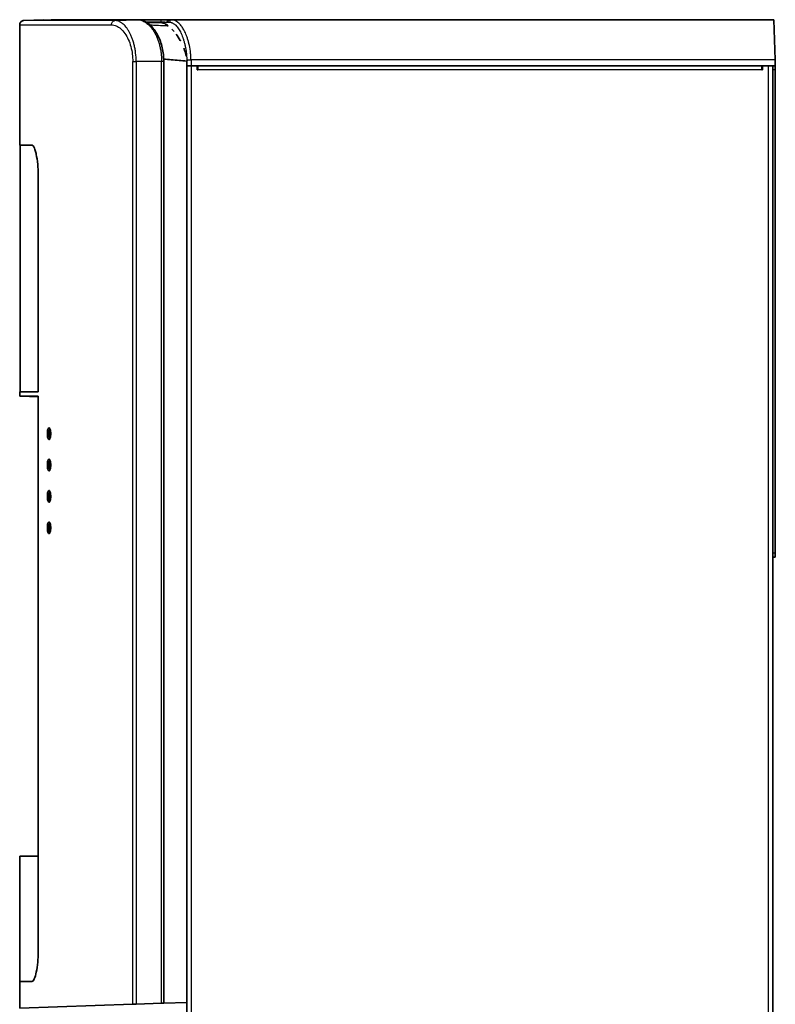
# Model space of a CAD drawing. Header units: millimetres. Extents: x 229 to 2676, y -623 to 1984.
# Tile 13 of 25: x 374 to 736, y 1513 to 1984. Entities that reach past the tile are written whole.
import ezdxf

# ---------------------------------------------------------------- set-up
doc = ezdxf.new("R2010")
doc.units = ezdxf.units.MM
doc.header["$LTSCALE"] = 5
doc.layers.add('0_CWD_4', color=7, linetype='Continuous', lineweight=25)
doc.layers.add('0_CWD_Line_035', color=7, linetype='Continuous', lineweight=35)

msp = doc.modelspace()

# ---------------------------------------------------------------- linework, layer by layer
at = {"layer": '0_CWD_4'}
for p, q in [((419.57, 1983.11), (430.46, 1983.49)), ((373.97, 1981.14), (417.84, 1981.14)), ((433.77, 1982.53), (433.78, 1982.53)), ((434.16, 1982.53), (441.47, 1982.53)), ((441.47, 1982.02), (441.47, 1982.53)), ((735.47, 1964.31), (455.96, 1964.31)), ((428.08, 1963.53), (429.71, 1963.53)), ((428.08, 1512.62), (428.08, 1963.53)), ((441.88, 1963.53), (429.71, 1963.53)), ((429.71, 1963.53), (429.71, 1512.68)), ((441.88, 1513.1), (441.88, 1963.53)), ((442.91, 1963.53), (441.88, 1963.53)), ((455.97, 1961.53), (455.97, 842.53)), ((729.17, 1959.53), (459.17, 1959.53)), ((732.37, 842.53), (732.37, 1961.53)), ((735.57, 1959.53), (734.37, 1959.53)), ((387.74, 1785.53), (387.21, 1785.53)), ((388.01, 1785.53), (387.74, 1785.53)), ((388.82, 1785.53), (388.01, 1785.53)), ((387.98, 1784.09), (388.3, 1784.09)), ((387.74, 1770.53), (387.21, 1770.53)), ((388.01, 1770.53), (387.74, 1770.53)), ((387.98, 1769.09), (388.3, 1769.09)), ((388.82, 1770.53), (388.01, 1770.53)), ((387.74, 1755.53), (387.21, 1755.53)), ((388.01, 1755.53), (387.74, 1755.53)), ((387.98, 1754.09), (388.3, 1754.09)), ((388.82, 1755.53), (388.01, 1755.53)), ((387.74, 1740.53), (387.21, 1740.53)), ((388.01, 1740.53), (387.74, 1740.53)), ((387.98, 1739.09), (388.3, 1739.09)), ((388.82, 1740.53), (388.01, 1740.53)), ((734.37, 1728.53), (735.57, 1728.53))]:
    msp.add_line(p, q, dxfattribs=at)
for centre, major_axis, ratio, start_param, end_param in [((426.63, 1982.49), (-0.001, 1), 0.883098, 6.282068, 6.321364), ((442.41, 1982.53), (0, 1), 0.936063, 6.283185, 7.853982), ((445.37, 1982.53), (0, 1), 0.921416, 0.000017, 1.720577), ((446.68, 1982.53), (0, 1), 0.924315, 6.283131, 8.051543)]:
    msp.add_ellipse(centre, major_axis=major_axis, ratio=ratio, start_param=start_param, end_param=end_param, dxfattribs=at)
for points, knots in [([(419.57, 1983.11), (412.37, 1983.12), (399.8, 1983.13), (388.42, 1983.14), (383.16, 1983.15), (381.16, 1983.15), (379.93, 1983.15), (377.05, 1983.16), (375.9, 1983.16), (375.9, 1983.16), (375.9, 1983.16)], [0, 0, 0, 0, 0.125, 0.25, 0.3125, 0.328125, 0.34375, 0.375, 0.5, 0.5001251, 0.5001251, 0.5001251, 0.5001251]), ([(385.51, 1983.49), (385.51, 1983.49), (385.52, 1983.49), (386.84, 1983.49), (391.1, 1983.49), (395.57, 1983.49), (399.88, 1983.49), (403.17, 1983.49), (405.45, 1983.49), (409.71, 1983.49), (416.53, 1983.49), (422.72, 1983.49), (426.01, 1983.49)], [0.4992677, 0.4992677, 0.4992677, 0.4992677, 0.4999998, 0.6249999, 0.6874999, 0.7499999, 0.8124999, 0.8281249, 0.84375, 0.875, 0.9375, 1, 1, 1, 1]), ([(417.86, 1981.14), (417.87, 1981.38), (417.92, 1981.61), (418.01, 1981.84), (418.09, 1982.07), (418.2, 1982.29), (418.36, 1982.48), (418.36, 1982.48), (418.36, 1982.49), (418.37, 1982.49), (418.52, 1982.67), (418.7, 1982.81), (418.9, 1982.91), (419.11, 1983.02), (419.34, 1983.09), (419.57, 1983.1)], [0.0040624, 0.0040624, 0.0040624, 0.0040624, 0.25, 0.25, 0.25, 0.5, 0.5, 0.5, 0.5075239, 0.5075239, 0.5075239, 0.75, 0.75, 0.75, 1, 1, 1, 1]), ([(429.71, 1963.53), (429.71, 1964.92), (429.63, 1966.28), (429.47, 1967.61), (429.43, 1967.94), (429.39, 1968.27), (429.34, 1968.6), (429.29, 1968.93), (429.24, 1969.26), (429.18, 1969.59), (429.06, 1970.23), (428.93, 1970.86), (428.78, 1971.47), (428.71, 1971.78), (428.63, 1972.08), (428.55, 1972.37), (428.47, 1972.67), (428.38, 1972.96), (428.29, 1973.24), (428.11, 1973.82), (427.92, 1974.37), (427.71, 1974.9), (427.51, 1975.44), (427.29, 1975.94), (427.07, 1976.42), (426.84, 1976.9), (426.6, 1977.36), (426.36, 1977.79), (426.11, 1978.23), (425.86, 1978.64), (425.59, 1979.02), (425.33, 1979.41), (425.07, 1979.76), (424.79, 1980.09), (424.52, 1980.42), (424.24, 1980.72), (423.96, 1981), (423.68, 1981.28), (423.39, 1981.53), (423.1, 1981.75), (422.96, 1981.86), (422.81, 1981.97), (422.66, 1982.06), (422.52, 1982.16), (422.37, 1982.25), (422.22, 1982.34), (421.93, 1982.51), (421.64, 1982.65), (421.34, 1982.76), (421.05, 1982.87), (420.75, 1982.96), (420.46, 1983.02), (420.16, 1983.07), (419.86, 1983.1), (419.57, 1983.1)], [0, 0, 0, 0, 0.125, 0.125, 0.125, 0.15625, 0.15625, 0.15625, 0.1875, 0.1875, 0.1875, 0.25, 0.25, 0.25, 0.28125, 0.28125, 0.28125, 0.3125, 0.3125, 0.3125, 0.375, 0.375, 0.375, 0.4375, 0.4375, 0.4375, 0.5, 0.5, 0.5, 0.5625, 0.5625, 0.5625, 0.625, 0.625, 0.625, 0.6875, 0.6875, 0.6875, 0.75, 0.75, 0.75, 0.78125, 0.78125, 0.78125, 0.8125, 0.8125, 0.8125, 0.875, 0.875, 0.875, 0.9375, 0.9375, 0.9375, 1, 1, 1, 1]), ([(430.46, 1983.49), (431.12, 1983.48), (431.78, 1983.37), (432.44, 1983.14), (432.77, 1983.03), (433.1, 1982.89), (433.43, 1982.72), (433.75, 1982.55), (434.08, 1982.35), (434.41, 1982.12), (434.73, 1981.9), (435.06, 1981.64), (435.37, 1981.37), (435.69, 1981.09), (436, 1980.78), (436.3, 1980.45), (436.61, 1980.11), (436.91, 1979.75), (437.21, 1979.36), (437.5, 1978.98), (437.79, 1978.56), (438.07, 1978.12), (438.34, 1977.68), (438.61, 1977.21), (438.87, 1976.72), (439.12, 1976.24), (439.37, 1975.72), (439.6, 1975.18), (439.83, 1974.64), (440.05, 1974.07), (440.25, 1973.49), (440.36, 1973.19), (440.45, 1972.9), (440.55, 1972.59), (440.64, 1972.29), (440.73, 1971.99), (440.81, 1971.67), (440.98, 1971.05), (441.14, 1970.41), (441.27, 1969.75), (441.33, 1969.41), (441.4, 1969.08), (441.45, 1968.74), (441.51, 1968.4), (441.56, 1968.06), (441.6, 1967.72), (441.78, 1966.35), (441.88, 1964.96), (441.88, 1963.53)], [0, 0, 0, 0, 0.1250001, 0.1250001, 0.1250001, 0.1875001, 0.1875001, 0.1875001, 0.2500001, 0.2500001, 0.2500001, 0.3125, 0.3125, 0.3125, 0.375, 0.375, 0.375, 0.4375, 0.4375, 0.4375, 0.5, 0.5, 0.5, 0.5625, 0.5625, 0.5625, 0.625, 0.625, 0.625, 0.6875, 0.6875, 0.6875, 0.71875, 0.71875, 0.71875, 0.75, 0.75, 0.75, 0.8125, 0.8125, 0.8125, 0.84375, 0.84375, 0.84375, 0.875, 0.875, 0.875, 1, 1, 1, 1]), ([(445.08, 1982.35), (445.06, 1982.48), (445.06, 1982.62), (445.09, 1982.76), (445.12, 1982.91), (445.19, 1983.05), (445.28, 1983.17), (445.37, 1983.29), (445.49, 1983.38), (445.61, 1983.44), (445.74, 1983.5), (445.87, 1983.53), (445.98, 1983.53)], [0, 0, 0, 0, 0.25, 0.25, 0.25, 0.5, 0.5, 0.5, 0.75, 0.75, 0.75, 1, 1, 1, 1]), ([(455.96, 1964.31), (455.95, 1965), (455.91, 1965.69), (455.86, 1966.38), (455.81, 1967.03), (455.74, 1967.69), (455.66, 1968.33), (455.66, 1968.36), (455.65, 1968.39), (455.65, 1968.41), (455.48, 1969.69), (455.25, 1970.96), (454.96, 1972.19), (454.95, 1972.22), (454.94, 1972.25), (454.94, 1972.28), (454.8, 1972.84), (454.65, 1973.39), (454.48, 1973.94), (454.31, 1974.49), (454.13, 1975.04), (453.94, 1975.56), (453.89, 1975.69), (453.84, 1975.82), (453.79, 1975.95), (453.45, 1976.82), (453.08, 1977.62), (452.68, 1978.37), (452.54, 1978.61), (452.41, 1978.85), (452.27, 1979.08), (451.94, 1979.63), (451.59, 1980.14), (451.24, 1980.6), (450.99, 1980.92), (450.75, 1981.21), (450.49, 1981.47), (450.24, 1981.74), (449.98, 1981.99), (449.71, 1982.21), (449.65, 1982.26), (449.6, 1982.31), (449.54, 1982.35), (449.21, 1982.61), (448.89, 1982.82), (448.57, 1983), (448.44, 1983.07), (448.3, 1983.14), (448.17, 1983.19), (447.98, 1983.28), (447.8, 1983.34), (447.62, 1983.39), (447.54, 1983.42), (447.46, 1983.44), (447.38, 1983.45), (447.15, 1983.5), (446.91, 1983.53), (446.68, 1983.53)], [0, 0, 0, 0, 0.073678, 0.073678, 0.073678, 0.142857, 0.142857, 0.142857, 0.145582, 0.145582, 0.145582, 0.282672, 0.282672, 0.282672, 0.285714, 0.285714, 0.285714, 0.348461, 0.348461, 0.348461, 0.412566, 0.412566, 0.412566, 0.428571, 0.428571, 0.428571, 0.536075, 0.536075, 0.536075, 0.571429, 0.571429, 0.571429, 0.656529, 0.656529, 0.656529, 0.714286, 0.714286, 0.714286, 0.772667, 0.772667, 0.772667, 0.785714, 0.785714, 0.785714, 0.857143, 0.857143, 0.857143, 0.887109, 0.887109, 0.887109, 0.928571, 0.928571, 0.928571, 0.946429, 0.946429, 0.946429, 1, 1, 1, 1]), ([(417.86, 1981.13), (418.66, 1981.1), (419.42, 1980.93), (420.17, 1980.6), (420.93, 1980.28), (421.66, 1979.79), (422.36, 1979.17), (423.06, 1978.55), (423.72, 1977.8), (424.32, 1976.93), (424.93, 1976.07), (425.47, 1975.1), (425.95, 1974.04), (426.42, 1972.98), (426.83, 1971.85), (427.15, 1970.67), (427.47, 1969.48), (427.7, 1968.26), (427.86, 1967.06), (428.01, 1965.86), (428.09, 1964.69), (428.08, 1963.53)], [0, 0, 0, 0, 0.142857, 0.142857, 0.142857, 0.285714, 0.285714, 0.285714, 0.428571, 0.428571, 0.428571, 0.571429, 0.571429, 0.571429, 0.714286, 0.714286, 0.714286, 0.857143, 0.857143, 0.857143, 1, 1, 1, 1]), ([(436.27, 1981.05), (436.43, 1981.04), (437.45, 1981), (438.48, 1980.95), (439.34, 1980.91)], [0.6050002, 0.6050002, 0.6050002, 0.6050002, 0.6666667, 1, 1, 1, 1]), ([(439.34, 1980.91), (440.65, 1980.85), (442.56, 1980.75), (444.46, 1980.66), (445.06, 1980.63)], [0, 0, 0, 0, 0.3333333, 0.4866342, 0.4866342, 0.4866342, 0.4866342]), ([(441.47, 1982.53), (441.71, 1982.53), (442.19, 1982.51), (442.93, 1982.47), (443.7, 1982.42), (444.21, 1982.39), (444.46, 1982.38)], [0, 0, 0, 0, 0.2500001, 0.5000002, 0.7500004, 1, 1, 1, 1]), ([(445.77, 1982.33), (445.87, 1982.33), (445.97, 1982.32), (446.06, 1982.31), (446.32, 1982.27), (446.57, 1982.21), (446.83, 1982.11), (446.85, 1982.1), (446.86, 1982.09), (446.88, 1982.09), (446.99, 1982.04), (447.1, 1981.99), (447.21, 1981.93), (447.59, 1981.73), (447.97, 1981.46), (448.34, 1981.13), (448.45, 1981.04), (448.55, 1980.94), (448.65, 1980.84), (449.12, 1980.37), (449.57, 1979.8), (450.01, 1979.13), (450.4, 1978.54), (450.78, 1977.87), (451.13, 1977.14), (451.17, 1977.05), (451.21, 1976.96), (451.25, 1976.87), (451.63, 1976.07), (451.97, 1975.19), (452.28, 1974.25), (452.29, 1974.22), (452.3, 1974.2), (452.31, 1974.17), (452.47, 1973.68), (452.62, 1973.17), (452.76, 1972.66), (452.9, 1972.14), (453.03, 1971.61), (453.15, 1971.07), (453.16, 1971.01), (453.17, 1970.95), (453.19, 1970.89), (453.4, 1969.86), (453.58, 1968.81), (453.71, 1967.72), (453.73, 1967.53), (453.75, 1967.35), (453.77, 1967.16), (453.81, 1966.76), (453.85, 1966.36), (453.87, 1965.97), (453.92, 1965.38), (453.94, 1964.78), (453.96, 1964.19)], [0, 0, 0, 0, 0.025636, 0.025636, 0.025636, 0.091774, 0.091774, 0.091774, 0.096178, 0.096178, 0.096178, 0.125, 0.125, 0.125, 0.222718, 0.222718, 0.222718, 0.25, 0.25, 0.25, 0.375, 0.375, 0.375, 0.486664, 0.486664, 0.486664, 0.5, 0.5, 0.5, 0.621356, 0.621356, 0.621356, 0.625, 0.625, 0.625, 0.6875, 0.6875, 0.6875, 0.75, 0.75, 0.75, 0.756975, 0.756975, 0.756975, 0.875, 0.875, 0.875, 0.8953, 0.8953, 0.8953, 0.9375, 0.9375, 0.9375, 1, 1, 1, 1]), ([(453.96, 1964.19), (453.96, 1964.19), (453.97, 1964.2), (453.99, 1964.2), (454.02, 1964.21), (454.05, 1964.21), (454.1, 1964.22), (454.15, 1964.22), (454.21, 1964.23), (454.29, 1964.23), (454.36, 1964.24), (454.45, 1964.25), (454.55, 1964.25), (454.65, 1964.26), (454.75, 1964.26), (454.87, 1964.27), (454.98, 1964.27), (455.1, 1964.28), (455.22, 1964.28), (455.35, 1964.29), (455.47, 1964.29), (455.6, 1964.3), (455.72, 1964.3), (455.85, 1964.3), (455.96, 1964.31)], [0, 0, 0, 0, 0.124824, 0.124824, 0.124824, 0.249713, 0.249713, 0.249713, 0.374602, 0.374602, 0.374602, 0.499491, 0.499491, 0.499491, 0.62438, 0.62438, 0.62438, 0.749269, 0.749269, 0.749269, 0.874158, 0.874158, 0.874158, 1, 1, 1, 1]), ([(453.96, 1964.19), (453.97, 1963.97), (453.97, 1963.74), (453.97, 1963.52), (453.97, 1963.47), (453.97, 1963.41), (453.97, 1963.36), (453.97, 1963.33), (453.97, 1963.3), (453.97, 1963.27), (453.97, 1963.26), (453.97, 1963.25), (453.97, 1963.23)], [0, 0, 0, 0, 0.696309, 0.696309, 0.696309, 0.870387, 0.870387, 0.870387, 0.957425, 0.957425, 0.957425, 1, 1, 1, 1]), ([(455.96, 1964.31), (455.97, 1964.07), (455.97, 1963.78), (455.97, 1963.46), (455.97, 1963.35), (455.97, 1963.26), (455.97, 1963.17), (455.97, 1963.05), (455.97, 1962.73), (455.97, 1962.21), (455.97, 1961.75), (455.97, 1961.53)], [0, 0, 0, 0, 0.2514803, 0.3143569, 0.3457952, 0.3772335, 0.4086718, 0.4401101, 0.5029867, 0.7544931, 0.9999999, 0.9999999, 0.9999999, 0.9999999])]:
    msp.add_open_spline(points, degree=3, knots=knots, dxfattribs=at)
for points in [[(426.01, 1983.49), (426.2, 1983.49), (426.4, 1983.49), (426.59, 1983.49)], [(426.01, 1983.49), (426.02, 1983.49), (426.03, 1983.49), (426.04, 1983.49)], [(426.59, 1983.49), (427.85, 1983.49), (429.14, 1983.49), (430.46, 1983.49)], [(430.46, 1983.49), (430.47, 1983.49), (430.48, 1983.49), (430.5, 1983.49)], [(423.3, 1978.24), (423.3, 1978.24), (423.3, 1978.24), (423.3, 1978.24)], [(444.46, 1982.38), (444.67, 1982.37), (444.87, 1982.36), (445.08, 1982.35)], [(445.08, 1982.35), (445.31, 1982.34), (445.54, 1982.34), (445.77, 1982.33)], [(449.03, 1980.44), (449.03, 1980.44), (449.03, 1980.44), (449.03, 1980.44)]]:
    msp.add_open_spline(points, degree=3, dxfattribs=at)
at = {"layer": '0_CWD_Line_035'}
for p, q in [((375.9, 1983.17), (385.52, 1983.5)), ((412.94, 1983.53), (442.41, 1983.53)), ((445.98, 1983.53), (445.37, 1983.53)), ((446.68, 1983.53), (734.8, 1983.53)), ((735.47, 1964.31), (734.8, 1983.53)), ((373.97, 1923.53), (373.97, 1981.14)), ((420.2, 1980.59), (420.2, 1980.59)), ((420.35, 1980.53), (420.35, 1980.53)), ((420.62, 1980.39), (420.61, 1980.39)), ((420.63, 1980.38), (420.63, 1980.38)), ((424.36, 1980.59), (424.35, 1980.59)), ((424.42, 1980.52), (424.43, 1980.52)), ((434.19, 1982.27), (434.19, 1982.27)), ((434.64, 1982.26), (442.09, 1982)), ((443.45, 1964.6), (443.45, 1964.6)), ((735.47, 1964.31), (735.57, 1961.53)), ((442.91, 1513.14), (442.91, 1963.53)), ((453.97, 1961.53), (455.97, 1961.53)), ((453.97, 842.53), (453.97, 1961.53)), ((455.97, 1961.53), (458.97, 1961.53)), ((455.97, 1961.53), (735.57, 1961.53)), ((458.97, 1961.53), (458.97, 1959.53)), ((458.97, 1959.53), (459.17, 1959.53)), ((459.17, 1959.53), (459.17, 1961.53)), ((729.17, 1961.53), (729.17, 1959.53)), ((729.37, 1960.33), (729.17, 1960.33)), ((729.17, 1959.53), (729.37, 1959.53)), ((729.37, 1961.53), (732.37, 1961.53)), ((729.37, 1961.53), (729.37, 1959.53)), ((734.37, 1961.53), (734.37, 842.53)), ((735.57, 1961.53), (735.57, 1959.53)), ((735.57, 1959.53), (735.57, 1728.53)), ((373.97, 1923.53), (374.17, 1923.52)), ((374.17, 1805.53), (374.17, 1923.52)), ((379.85, 1923.53), (379.82, 1923.53)), ((382.86, 1805.51), (382.86, 1908.53)), ((373.97, 1805.51), (374.46, 1805.53)), ((373.97, 1803.53), (373.97, 1805.51)), ((382.86, 1805.53), (374.17, 1805.53)), ((382.86, 1803.53), (373.97, 1803.53)), ((374.47, 1803.53), (382.86, 1803.23)), ((382.86, 1538.53), (382.86, 1803.53)), ((735.57, 1728.53), (735.57, 1726.53)), ((735.57, 1726.53), (734.37, 1726.53)), ((373.97, 1583.53), (382.86, 1583.53)), ((373.97, 1583.53), (373.97, 1523.53)), ((382.86, 1583.53), (382.86, 1538.53)), ((373.97, 1510.73), (373.97, 1523.53)), ((428.08, 1512.62), (373.97, 1510.73)), ((428.08, 1512.62), (429.71, 1512.68)), ((441.88, 1513.1), (429.71, 1512.68)), ((441.88, 1513.1), (442.91, 1513.14)), ((442.91, 1513.14), (453.97, 1513.53))]:
    msp.add_line(p, q, dxfattribs=at)
for start, end in [(106.0269, 109.358), (90, 105.9223)]:
    msp.add_arc((412.94, 1982.53), 1, start, end, dxfattribs=at)
msp.add_ellipse((872.11, 1996.62), major_axis=(-454.15, -15.86), ratio=0.005992, start_param=0.168575, end_param=0.168583, dxfattribs=at)
for points, knots in [([(373.97, 1981.14), (373.97, 1981.32), (374, 1981.5), (374.1, 1981.86), (374.18, 1982.06), (374.41, 1982.42), (374.56, 1982.6), (374.9, 1982.86), (375.08, 1982.95), (375.47, 1983.1), (375.69, 1983.15), (375.9, 1983.16)], [0, 0, 0, 0, 0.0529119, 0.0529119, 0.1141872, 0.1141872, 0.1828087, 0.1828087, 0.2419744, 0.2419744, 0.3071008, 0.3071008, 0.3071008, 0.3071008]), ([(389.01, 1983.49), (391.3, 1983.49), (394.73, 1983.49), (402.98, 1983.49), (407.47, 1983.49), (412.67, 1983.49)], [5.042264, 5.042264, 5.042264, 5.042264, 9.959615, 9.959615, 14.01434, 14.01434, 14.01434, 14.01434]), ([(389.01, 1983.49), (389.65, 1983.49), (390.38, 1983.49), (394.36, 1983.49), (398.85, 1983.49), (410.45, 1983.49), (417.64, 1983.49), (426.04, 1983.49)], [4.955628, 4.955628, 4.955628, 4.955628, 6.33089, 6.33089, 11.65649, 11.65649, 17.07423, 17.07423, 17.07423, 17.07423]), ([(430.5, 1983.49), (431.86, 1983.49), (433.26, 1983.07), (435.9, 1981.51), (437.17, 1980.34), (439.46, 1977.3), (440.5, 1975.37), (441.97, 1971.27), (442.48, 1969.1), (442.85, 1965.77), (442.91, 1964.65), (442.91, 1963.53)], [0, 0, 0, 0, 0.751263, 0.751263, 1.520877, 1.520877, 2.305447, 2.305447, 2.987132, 2.987132, 3.32309, 3.32309, 3.32309, 3.32309]), ([(445.37, 1983.53), (445.12, 1983.53), (444.61, 1983.53), (443.86, 1983.53), (443.11, 1983.53), (442.64, 1983.53), (442.41, 1983.53)], [0, 0, 0, 0, 0.25, 0.5, 0.75, 0.9999993, 0.9999993, 0.9999993, 0.9999993]), ([(445.06, 1980.63), (444.5, 1981.07), (443.95, 1981.42), (442.94, 1981.87), (442.46, 1981.99), (442.01, 1982)], [-0.7484121, -0.7484121, -0.7484121, -0.7484121, -0.3738496, -0.3738496, -0.0143585, -0.0143585, -0.0143585, -0.0143585]), ([(450.86, 1973.49), (450.85, 1973.51), (450.85, 1973.52), (450.18, 1974.73), (449.52, 1975.72), (448.92, 1976.53)], [1.1789303, 1.1789303, 1.1789303, 1.1789303, 1.1859918, 1.1859918, 1.7955653, 1.7955653, 1.7955653, 1.7955653]), ([(453.59, 1966.09), (453.49, 1966.58), (453.38, 1967.06), (453.04, 1968.4), (452.77, 1969.21), (452.49, 1969.97)], [0.2414502, 0.2414502, 0.2414502, 0.2414502, 0.3944592, 0.3944592, 0.6760084, 0.6760084, 0.6760084, 0.6760084]), ([(442.89, 1964.64), (444.11, 1964.56), (445.33, 1964.47), (446.54, 1964.38), (449.02, 1964.19), (451.48, 1963.99), (453.9, 1963.74)], [0.540607, 0.540607, 0.540607, 0.540607, 0.6666667, 0.6666667, 0.6666667, 0.9240869, 0.9240869, 0.9240869, 0.9240869]), ([(453.97, 1962.03), (453.97, 1962.31), (453.97, 1962.59), (453.94, 1963.16), (453.93, 1963.45), (453.9, 1963.74)], [0.0000778, 0.0000778, 0.0000778, 0.0000778, 0.0850276, 0.0850276, 0.1712864, 0.1712864, 0.1712864, 0.1712864]), ([(453.97, 1961.53), (453.97, 1961.72), (453.97, 1961.91), (453.97, 1962.1), (453.97, 1962.29), (453.97, 1962.48), (453.97, 1962.67), (453.97, 1962.86), (453.97, 1963.05), (453.97, 1963.23)], [0, 0, 0, 0, 0.333333, 0.333333, 0.333333, 0.666667, 0.666667, 0.666667, 1, 1, 1, 1]), ([(373.97, 1923.53), (373.97, 1923.53), (373.97, 1923.53), (373.97, 1923.53), (374.51, 1923.53), (376.6, 1923.53), (377.99, 1923.53), (379.82, 1923.53)], [164.78544, 164.78544, 164.78544, 164.78544, 164.785442, 164.785442, 168.216853, 168.216853, 171.156084, 171.156084, 171.156084, 171.156084]), ([(382.86, 1908.53), (382.86, 1909.5), (382.84, 1910.46), (382.76, 1912.37), (382.69, 1913.31), (382.42, 1916.38), (382.15, 1917.96), (381.77, 1919.75), (381.62, 1920.38), (381.32, 1921.34), (381.19, 1921.72), (380.85, 1922.53), (380.65, 1922.9), (380.16, 1923.48), (379.94, 1923.53), (379.82, 1923.53)], [-1.019372, -1.019372, -1.019372, -1.019372, -0.928949, -0.928949, -0.838901, -0.838901, -0.62044, -0.62044, -0.482146, -0.482146, -0.375386, -0.375386, -0.214341, -0.214341, -0.000014, -0.000014, -0.000014, -0.000014]), ([(373.97, 1805.51), (373.97, 1805.51), (374.51, 1805.51), (376.76, 1805.51), (378.47, 1805.51), (381.42, 1805.51), (382.12, 1805.51), (382.86, 1805.51)], [-54.909253, -54.909253, -54.909253, -54.909253, -51.477839, -51.477839, -48.046425, -48.046425, -47.07951, -47.07951, -47.07951, -47.07951]), ([(375.12, 1805.53), (375.38, 1805.53), (375.71, 1805.53), (377.26, 1805.53), (378.96, 1805.53), (381.72, 1805.53), (382.21, 1805.53), (382.72, 1805.53)], [-52.686833, -52.686833, -52.686833, -52.686833, -51.407207, -51.407207, -47.980502, -47.980502, -47.291657, -47.291657, -47.291657, -47.291657]), ([(388.82, 1785.53), (388.82, 1785.72), (388.81, 1785.9), (388.79, 1786.27), (388.77, 1786.45), (388.71, 1786.95), (388.65, 1787.25), (388.5, 1787.79), (388.41, 1787.99), (388.22, 1788.26), (388.11, 1788.33), (387.9, 1788.33), (387.8, 1788.26), (387.61, 1787.98), (387.52, 1787.79), (387.37, 1787.25), (387.32, 1786.96), (387.26, 1786.46), (387.24, 1786.28), (387.22, 1785.91), (387.21, 1785.72), (387.21, 1785.53)], [-0.9289351, -0.9289351, -0.9289351, -0.9289351, -0.8750692, -0.8750692, -0.8213569, -0.8213569, -0.7189959, -0.7189959, -0.6002314, -0.6002314, -0.4711284, -0.4711284, -0.342107, -0.342107, -0.2207206, -0.2207206, -0.1140814, -0.1140814, -0.0570949, -0.0570949, -0.000001, -0.000001, -0.000001, -0.000001]), ([(387.21, 1785.53), (387.21, 1785.34), (387.22, 1785.15), (387.24, 1784.77), (387.26, 1784.59), (387.32, 1784.1), (387.37, 1783.8), (387.52, 1783.26), (387.61, 1783.07), (387.8, 1782.8), (387.9, 1782.72), (388.11, 1782.72), (388.22, 1782.8), (388.41, 1783.07), (388.5, 1783.27), (388.65, 1783.81), (388.71, 1784.1), (388.77, 1784.6), (388.79, 1784.78), (388.81, 1785.15), (388.82, 1785.34), (388.82, 1785.53)], [-0.9601849, -0.9601849, -0.9601849, -0.9601849, -0.9028596, -0.9028596, -0.8455817, -0.8455817, -0.7390018, -0.7390018, -0.615488, -0.615488, -0.479782, -0.479782, -0.3441517, -0.3441517, -0.2203731, -0.2203731, -0.1132287, -0.1132287, -0.0566588, -0.0566588, -0.000001, -0.000001, -0.000001, -0.000001]), ([(388.57, 1787.53), (388.53, 1787.54), (388.48, 1787.53), (388.38, 1787.5), (388.33, 1787.47), (388.18, 1787.35), (388.09, 1787.22), (387.94, 1786.9), (387.88, 1786.71), (387.8, 1786.34), (387.78, 1786.19), (387.75, 1785.86), (387.74, 1785.69), (387.74, 1785.53)], [-0.3395722, -0.3395722, -0.3395722, -0.3395722, -0.3032227, -0.3032227, -0.2573664, -0.2573664, -0.177857, -0.177857, -0.1006126, -0.1006126, -0.0504352, -0.0504352, -0.000001, -0.000001, -0.000001, -0.000001]), ([(387.98, 1784.09), (387.98, 1784.09), (387.98, 1784.09), (387.97, 1784.1), (387.97, 1784.1), (387.97, 1784.11), (387.97, 1784.11), (387.96, 1784.12), (387.96, 1784.13), (387.95, 1784.16), (387.94, 1784.18), (387.92, 1784.24), (387.91, 1784.27), (387.87, 1784.4), (387.85, 1784.48), (387.8, 1784.72), (387.78, 1784.87), (387.75, 1785.19), (387.74, 1785.36), (387.74, 1785.53)], [-0.162645, -0.162645, -0.162645, -0.162645, -0.1614451, -0.1614451, -0.1605883, -0.1605883, -0.1586058, -0.1586058, -0.1547066, -0.1547066, -0.1469581, -0.1469581, -0.1314035, -0.1314035, -0.1003359, -0.1003359, -0.0499632, -0.0499632, -0.000001, -0.000001, -0.000001, -0.000001]), ([(388.61, 1787.38), (388.52, 1787.3), (388.43, 1787.19), (388.23, 1786.84), (388.16, 1786.61), (388.09, 1786.31), (388.06, 1786.16), (388.02, 1785.84), (388.01, 1785.69), (388.01, 1785.53)], [0.2633421, 0.2633421, 0.2633421, 0.2633421, 0.3443065, 0.3443065, 0.4677918, 0.4677918, 0.585158, 0.585158, 0.6974819, 0.6974819, 0.6974819, 0.6974819]), ([(388.3, 1784.09), (388.3, 1784.1), (388.3, 1784.1), (388.29, 1784.12), (388.29, 1784.12), (388.28, 1784.14), (388.27, 1784.15), (388.26, 1784.19), (388.25, 1784.21), (388.22, 1784.29), (388.2, 1784.34), (388.15, 1784.51), (388.12, 1784.63), (388.07, 1784.88), (388.05, 1785), (388.02, 1785.26), (388.01, 1785.39), (388.01, 1785.53)], [0.0000055, 0.0000055, 0.0000055, 0.0000055, 0.0020149, 0.0020149, 0.0037952, 0.0037952, 0.007418, 0.007418, 0.0146202, 0.0146202, 0.0289912, 0.0289912, 0.0575608, 0.0575608, 0.0851178, 0.0851178, 0.1125499, 0.1125499, 0.1125499, 0.1125499]), ([(388.57, 1783.52), (388.56, 1783.52), (388.54, 1783.52), (388.53, 1783.52), (388.52, 1783.52), (388.52, 1783.52), (388.51, 1783.52), (388.47, 1783.52), (388.43, 1783.53), (388.39, 1783.55), (388.35, 1783.57), (388.3, 1783.6), (388.25, 1783.65), (388.21, 1783.69), (388.16, 1783.75), (388.11, 1783.82), (388.06, 1783.9), (388.02, 1783.99), (387.98, 1784.09)], [0.6234642, 0.6234642, 0.6234642, 0.6234642, 0.6551553, 0.6551553, 0.6551553, 0.6666667, 0.6666667, 0.6666667, 0.75, 0.75, 0.75, 0.8333333, 0.8333333, 0.8333333, 0.9166667, 0.9166667, 0.9166667, 0.9999994, 0.9999994, 0.9999994, 0.9999994]), ([(388.3, 1784.09), (388.35, 1783.98), (388.42, 1783.88), (388.52, 1783.75), (388.57, 1783.71), (388.61, 1783.67)], [-0.15515991, -0.15515991, -0.15515991, -0.15515991, -0.1323191, -0.1323191, -0.11726825, -0.11726825, -0.11726825, -0.11726825]), ([(388.82, 1770.53), (388.82, 1770.72), (388.81, 1770.9), (388.79, 1771.27), (388.77, 1771.45), (388.71, 1771.95), (388.65, 1772.25), (388.5, 1772.79), (388.41, 1772.99), (388.22, 1773.26), (388.11, 1773.33), (387.9, 1773.33), (387.8, 1773.26), (387.61, 1772.98), (387.52, 1772.79), (387.37, 1772.25), (387.32, 1771.96), (387.26, 1771.46), (387.24, 1771.28), (387.22, 1770.91), (387.21, 1770.72), (387.21, 1770.53)], [-0.9289349, -0.9289349, -0.9289349, -0.9289349, -0.8750691, -0.8750691, -0.8213569, -0.8213569, -0.7189959, -0.7189959, -0.6002314, -0.6002314, -0.4711284, -0.4711284, -0.342107, -0.342107, -0.2207206, -0.2207206, -0.1140814, -0.1140814, -0.0570949, -0.0570949, -0.000001, -0.000001, -0.000001, -0.000001]), ([(388.57, 1772.53), (388.53, 1772.54), (388.48, 1772.53), (388.38, 1772.5), (388.33, 1772.47), (388.18, 1772.35), (388.09, 1772.22), (387.94, 1771.9), (387.88, 1771.71), (387.8, 1771.34), (387.78, 1771.19), (387.75, 1770.86), (387.74, 1770.69), (387.74, 1770.53)], [-0.3395722, -0.3395722, -0.3395722, -0.3395722, -0.3032227, -0.3032227, -0.2573664, -0.2573664, -0.177857, -0.177857, -0.1006126, -0.1006126, -0.0504352, -0.0504352, -0.000001, -0.000001, -0.000001, -0.000001]), ([(388.61, 1772.38), (388.52, 1772.3), (388.43, 1772.19), (388.23, 1771.84), (388.16, 1771.61), (388.09, 1771.31), (388.06, 1771.16), (388.02, 1770.84), (388.01, 1770.69), (388.01, 1770.53)], [0.2633423, 0.2633423, 0.2633423, 0.2633423, 0.3443067, 0.3443067, 0.4677921, 0.4677921, 0.5851585, 0.5851585, 0.6974824, 0.6974824, 0.6974824, 0.6974824]), ([(387.21, 1770.53), (387.21, 1770.34), (387.22, 1770.15), (387.24, 1769.77), (387.26, 1769.59), (387.32, 1769.1), (387.37, 1768.8), (387.52, 1768.26), (387.61, 1768.07), (387.8, 1767.8), (387.9, 1767.72), (388.11, 1767.72), (388.22, 1767.8), (388.41, 1768.07), (388.5, 1768.27), (388.65, 1768.81), (388.71, 1769.1), (388.77, 1769.6), (388.79, 1769.78), (388.81, 1770.15), (388.82, 1770.34), (388.82, 1770.53)], [-0.9601849, -0.9601849, -0.9601849, -0.9601849, -0.9028596, -0.9028596, -0.8455817, -0.8455817, -0.7390018, -0.7390018, -0.615488, -0.615488, -0.479782, -0.479782, -0.3441517, -0.3441517, -0.2203731, -0.2203731, -0.1132287, -0.1132287, -0.0566588, -0.0566588, -0.000001, -0.000001, -0.000001, -0.000001]), ([(387.98, 1769.09), (387.98, 1769.09), (387.98, 1769.09), (387.97, 1769.1), (387.97, 1769.1), (387.97, 1769.11), (387.97, 1769.11), (387.96, 1769.12), (387.96, 1769.13), (387.95, 1769.16), (387.94, 1769.18), (387.92, 1769.24), (387.91, 1769.27), (387.87, 1769.4), (387.85, 1769.48), (387.8, 1769.72), (387.78, 1769.87), (387.75, 1770.19), (387.74, 1770.36), (387.74, 1770.53)], [-0.162645, -0.162645, -0.162645, -0.162645, -0.1614451, -0.1614451, -0.1605883, -0.1605883, -0.1586058, -0.1586058, -0.1547066, -0.1547066, -0.1469581, -0.1469581, -0.1314035, -0.1314035, -0.1003359, -0.1003359, -0.0499632, -0.0499632, -0.000001, -0.000001, -0.000001, -0.000001]), ([(388.57, 1768.52), (388.56, 1768.52), (388.54, 1768.52), (388.53, 1768.52), (388.52, 1768.52), (388.52, 1768.52), (388.51, 1768.52), (388.47, 1768.52), (388.43, 1768.53), (388.39, 1768.55), (388.35, 1768.57), (388.3, 1768.6), (388.25, 1768.65), (388.21, 1768.69), (388.16, 1768.75), (388.11, 1768.82), (388.06, 1768.9), (388.02, 1768.99), (387.98, 1769.09)], [0.6234642, 0.6234642, 0.6234642, 0.6234642, 0.6551553, 0.6551553, 0.6551553, 0.6666667, 0.6666667, 0.6666667, 0.75, 0.75, 0.75, 0.8333333, 0.8333333, 0.8333333, 0.9166667, 0.9166667, 0.9166667, 0.9999994, 0.9999994, 0.9999994, 0.9999994]), ([(388.3, 1769.09), (388.3, 1769.1), (388.3, 1769.1), (388.29, 1769.12), (388.29, 1769.12), (388.28, 1769.14), (388.27, 1769.15), (388.26, 1769.19), (388.25, 1769.21), (388.22, 1769.29), (388.2, 1769.34), (388.15, 1769.51), (388.12, 1769.63), (388.07, 1769.88), (388.05, 1770), (388.02, 1770.26), (388.01, 1770.39), (388.01, 1770.53)], [0.0000055, 0.0000055, 0.0000055, 0.0000055, 0.0020149, 0.0020149, 0.0037952, 0.0037952, 0.007418, 0.007418, 0.0146202, 0.0146202, 0.0289912, 0.0289912, 0.0575608, 0.0575608, 0.0851178, 0.0851178, 0.1125499, 0.1125499, 0.1125499, 0.1125499]), ([(388.3, 1769.09), (388.35, 1768.98), (388.42, 1768.88), (388.52, 1768.75), (388.57, 1768.71), (388.61, 1768.67)], [-0.15515981, -0.15515981, -0.15515981, -0.15515981, -0.13231909, -0.13231909, -0.11726825, -0.11726825, -0.11726825, -0.11726825]), ([(388.82, 1755.53), (388.82, 1755.72), (388.81, 1755.9), (388.79, 1756.27), (388.77, 1756.45), (388.71, 1756.95), (388.65, 1757.25), (388.5, 1757.79), (388.41, 1757.99), (388.22, 1758.26), (388.11, 1758.33), (387.9, 1758.33), (387.8, 1758.26), (387.61, 1757.98), (387.52, 1757.79), (387.37, 1757.25), (387.32, 1756.96), (387.26, 1756.46), (387.24, 1756.28), (387.22, 1755.91), (387.21, 1755.72), (387.21, 1755.53)], [-0.9289346, -0.9289346, -0.9289346, -0.9289346, -0.8750691, -0.8750691, -0.8213569, -0.8213569, -0.7189959, -0.7189959, -0.6002313, -0.6002313, -0.4711283, -0.4711283, -0.342107, -0.342107, -0.2207206, -0.2207206, -0.1140814, -0.1140814, -0.0570949, -0.0570949, -0.000001, -0.000001, -0.000001, -0.000001]), ([(388.57, 1757.53), (388.53, 1757.54), (388.48, 1757.53), (388.38, 1757.5), (388.33, 1757.47), (388.18, 1757.35), (388.09, 1757.22), (387.94, 1756.9), (387.88, 1756.71), (387.8, 1756.34), (387.78, 1756.19), (387.75, 1755.86), (387.74, 1755.69), (387.74, 1755.53)], [-0.3395722, -0.3395722, -0.3395722, -0.3395722, -0.3032227, -0.3032227, -0.2573664, -0.2573664, -0.177857, -0.177857, -0.1006126, -0.1006126, -0.0504352, -0.0504352, -0.000001, -0.000001, -0.000001, -0.000001]), ([(388.61, 1757.38), (388.52, 1757.3), (388.43, 1757.19), (388.23, 1756.84), (388.16, 1756.61), (388.09, 1756.31), (388.06, 1756.16), (388.02, 1755.84), (388.01, 1755.69), (388.01, 1755.53)], [0.2633418, 0.2633418, 0.2633418, 0.2633418, 0.3443061, 0.3443061, 0.4677913, 0.4677913, 0.5851574, 0.5851574, 0.6974811, 0.6974811, 0.6974811, 0.6974811]), ([(387.21, 1755.53), (387.21, 1755.34), (387.22, 1755.15), (387.24, 1754.77), (387.26, 1754.59), (387.32, 1754.1), (387.37, 1753.8), (387.52, 1753.26), (387.61, 1753.07), (387.8, 1752.8), (387.9, 1752.72), (388.11, 1752.72), (388.22, 1752.8), (388.41, 1753.07), (388.5, 1753.27), (388.65, 1753.81), (388.71, 1754.1), (388.77, 1754.6), (388.79, 1754.78), (388.81, 1755.15), (388.82, 1755.34), (388.82, 1755.53)], [-0.9601849, -0.9601849, -0.9601849, -0.9601849, -0.9028596, -0.9028596, -0.8455817, -0.8455817, -0.7390018, -0.7390018, -0.615488, -0.615488, -0.479782, -0.479782, -0.3441517, -0.3441517, -0.2203731, -0.2203731, -0.1132287, -0.1132287, -0.0566588, -0.0566588, -0.000001, -0.000001, -0.000001, -0.000001]), ([(387.98, 1754.09), (387.98, 1754.09), (387.98, 1754.09), (387.97, 1754.1), (387.97, 1754.1), (387.97, 1754.11), (387.97, 1754.11), (387.96, 1754.12), (387.96, 1754.13), (387.95, 1754.16), (387.94, 1754.18), (387.92, 1754.24), (387.91, 1754.27), (387.87, 1754.4), (387.85, 1754.48), (387.8, 1754.72), (387.78, 1754.87), (387.75, 1755.19), (387.74, 1755.36), (387.74, 1755.53)], [-0.162645, -0.162645, -0.162645, -0.162645, -0.1614451, -0.1614451, -0.1605883, -0.1605883, -0.1586058, -0.1586058, -0.1547066, -0.1547066, -0.1469581, -0.1469581, -0.1314035, -0.1314035, -0.1003359, -0.1003359, -0.0499632, -0.0499632, -0.000001, -0.000001, -0.000001, -0.000001]), ([(388.57, 1753.52), (388.56, 1753.52), (388.54, 1753.52), (388.53, 1753.52), (388.52, 1753.52), (388.52, 1753.52), (388.51, 1753.52), (388.47, 1753.52), (388.43, 1753.53), (388.39, 1753.55), (388.35, 1753.57), (388.3, 1753.6), (388.25, 1753.65), (388.21, 1753.69), (388.16, 1753.75), (388.11, 1753.82), (388.06, 1753.9), (388.02, 1753.99), (387.98, 1754.09)], [0.6234642, 0.6234642, 0.6234642, 0.6234642, 0.6551553, 0.6551553, 0.6551553, 0.6666667, 0.6666667, 0.6666667, 0.75, 0.75, 0.75, 0.8333333, 0.8333333, 0.8333333, 0.9166667, 0.9166667, 0.9166667, 0.9999994, 0.9999994, 0.9999994, 0.9999994]), ([(388.3, 1754.09), (388.3, 1754.1), (388.3, 1754.1), (388.29, 1754.12), (388.29, 1754.12), (388.28, 1754.14), (388.27, 1754.15), (388.26, 1754.19), (388.25, 1754.21), (388.22, 1754.29), (388.2, 1754.34), (388.15, 1754.51), (388.12, 1754.63), (388.07, 1754.88), (388.05, 1755), (388.02, 1755.26), (388.01, 1755.39), (388.01, 1755.53)], [0.0000055, 0.0000055, 0.0000055, 0.0000055, 0.0020149, 0.0020149, 0.0037952, 0.0037952, 0.007418, 0.007418, 0.0146202, 0.0146202, 0.0289912, 0.0289912, 0.0575608, 0.0575608, 0.0851178, 0.0851178, 0.1125499, 0.1125499, 0.1125499, 0.1125499]), ([(388.3, 1754.09), (388.35, 1753.98), (388.42, 1753.88), (388.52, 1753.75), (388.57, 1753.71), (388.61, 1753.67)], [-0.15515991, -0.15515991, -0.15515991, -0.15515991, -0.13231909, -0.13231909, -0.11726825, -0.11726825, -0.11726825, -0.11726825]), ([(388.82, 1740.53), (388.82, 1740.72), (388.81, 1740.9), (388.79, 1741.27), (388.77, 1741.45), (388.71, 1741.95), (388.65, 1742.25), (388.5, 1742.79), (388.41, 1742.99), (388.22, 1743.26), (388.11, 1743.33), (387.9, 1743.33), (387.8, 1743.26), (387.61, 1742.98), (387.52, 1742.79), (387.37, 1742.25), (387.32, 1741.96), (387.26, 1741.46), (387.24, 1741.28), (387.22, 1740.91), (387.21, 1740.72), (387.21, 1740.53)], [-0.9289347, -0.9289347, -0.9289347, -0.9289347, -0.8750691, -0.8750691, -0.8213569, -0.8213569, -0.7189959, -0.7189959, -0.6002313, -0.6002313, -0.4711284, -0.4711284, -0.342107, -0.342107, -0.2207206, -0.2207206, -0.1140814, -0.1140814, -0.0570949, -0.0570949, -0.000001, -0.000001, -0.000001, -0.000001]), ([(388.57, 1742.53), (388.53, 1742.54), (388.48, 1742.53), (388.38, 1742.5), (388.33, 1742.47), (388.18, 1742.35), (388.09, 1742.22), (387.94, 1741.9), (387.88, 1741.71), (387.8, 1741.34), (387.78, 1741.19), (387.75, 1740.86), (387.74, 1740.69), (387.74, 1740.53)], [-0.3395722, -0.3395722, -0.3395722, -0.3395722, -0.3032227, -0.3032227, -0.2573664, -0.2573664, -0.177857, -0.177857, -0.1006126, -0.1006126, -0.0504352, -0.0504352, -0.000001, -0.000001, -0.000001, -0.000001]), ([(388.61, 1742.38), (388.52, 1742.3), (388.43, 1742.19), (388.23, 1741.84), (388.16, 1741.61), (388.09, 1741.31), (388.06, 1741.16), (388.02, 1740.84), (388.01, 1740.69), (388.01, 1740.53)], [0.263341, 0.263341, 0.263341, 0.263341, 0.3443051, 0.3443051, 0.4677899, 0.4677899, 0.5851556, 0.5851556, 0.697479, 0.697479, 0.697479, 0.697479]), ([(387.21, 1740.53), (387.21, 1740.34), (387.22, 1740.15), (387.24, 1739.77), (387.26, 1739.59), (387.32, 1739.1), (387.37, 1738.8), (387.52, 1738.26), (387.61, 1738.07), (387.8, 1737.8), (387.9, 1737.72), (388.11, 1737.72), (388.22, 1737.8), (388.41, 1738.07), (388.5, 1738.27), (388.65, 1738.81), (388.71, 1739.1), (388.77, 1739.6), (388.79, 1739.78), (388.81, 1740.15), (388.82, 1740.34), (388.82, 1740.53)], [-0.9601849, -0.9601849, -0.9601849, -0.9601849, -0.9028596, -0.9028596, -0.8455817, -0.8455817, -0.7390018, -0.7390018, -0.615488, -0.615488, -0.479782, -0.479782, -0.3441517, -0.3441517, -0.2203731, -0.2203731, -0.1132287, -0.1132287, -0.0566588, -0.0566588, -0.000001, -0.000001, -0.000001, -0.000001]), ([(387.98, 1739.09), (387.98, 1739.09), (387.98, 1739.09), (387.97, 1739.1), (387.97, 1739.1), (387.97, 1739.11), (387.97, 1739.11), (387.96, 1739.12), (387.96, 1739.13), (387.95, 1739.16), (387.94, 1739.18), (387.92, 1739.24), (387.91, 1739.27), (387.87, 1739.4), (387.85, 1739.48), (387.8, 1739.72), (387.78, 1739.87), (387.75, 1740.19), (387.74, 1740.36), (387.74, 1740.53)], [-0.162645, -0.162645, -0.162645, -0.162645, -0.1614451, -0.1614451, -0.1605883, -0.1605883, -0.1586058, -0.1586058, -0.1547066, -0.1547066, -0.1469581, -0.1469581, -0.1314035, -0.1314035, -0.1003359, -0.1003359, -0.0499632, -0.0499632, -0.000001, -0.000001, -0.000001, -0.000001]), ([(388.57, 1738.52), (388.56, 1738.52), (388.54, 1738.52), (388.53, 1738.52), (388.52, 1738.52), (388.52, 1738.52), (388.51, 1738.52), (388.47, 1738.52), (388.43, 1738.53), (388.39, 1738.55), (388.35, 1738.57), (388.3, 1738.6), (388.25, 1738.65), (388.21, 1738.69), (388.16, 1738.75), (388.11, 1738.82), (388.06, 1738.9), (388.02, 1738.99), (387.98, 1739.09)], [0.6234642, 0.6234642, 0.6234642, 0.6234642, 0.6551553, 0.6551553, 0.6551553, 0.6666667, 0.6666667, 0.6666667, 0.75, 0.75, 0.75, 0.8333333, 0.8333333, 0.8333333, 0.9166667, 0.9166667, 0.9166667, 0.9999994, 0.9999994, 0.9999994, 0.9999994]), ([(388.3, 1739.09), (388.3, 1739.1), (388.3, 1739.1), (388.29, 1739.12), (388.29, 1739.12), (388.28, 1739.14), (388.27, 1739.15), (388.26, 1739.19), (388.25, 1739.21), (388.22, 1739.29), (388.2, 1739.34), (388.15, 1739.51), (388.12, 1739.63), (388.07, 1739.88), (388.05, 1740), (388.02, 1740.26), (388.01, 1740.39), (388.01, 1740.53)], [0.0000055, 0.0000055, 0.0000055, 0.0000055, 0.0020149, 0.0020149, 0.0037952, 0.0037952, 0.007418, 0.007418, 0.0146202, 0.0146202, 0.0289912, 0.0289912, 0.0575608, 0.0575608, 0.0851178, 0.0851178, 0.1125499, 0.1125499, 0.1125499, 0.1125499]), ([(388.3, 1739.09), (388.35, 1738.98), (388.42, 1738.88), (388.52, 1738.75), (388.57, 1738.71), (388.61, 1738.67)], [-0.15515986, -0.15515986, -0.15515986, -0.15515986, -0.13231909, -0.13231909, -0.11726825, -0.11726825, -0.11726825, -0.11726825]), ([(379.82, 1523.53), (380.26, 1523.53), (380.65, 1524.11), (381.36, 1525.65), (381.69, 1526.9), (382.21, 1529.36), (382.44, 1531), (382.69, 1533.71), (382.76, 1534.65), (382.84, 1536.57), (382.86, 1537.55), (382.86, 1538.53)], [-1.942301, -1.942301, -1.942301, -1.942301, -1.635541, -1.635541, -1.177965, -1.177965, -0.587062, -0.587062, -0.294481, -0.294481, -0.000014, -0.000014, -0.000014, -0.000014]), ([(382.86, 1538.53), (382.86, 1537.54), (382.84, 1536.56), (382.75, 1534.64), (382.69, 1533.7), (382.44, 1530.99), (382.2, 1529.35), (381.68, 1526.89), (381.36, 1525.64), (380.6, 1524.02), (380.22, 1523.53), (379.82, 1523.53)], [0.000001, 0.000001, 0.000001, 0.000001, 0.295049, 0.295049, 0.588195, 0.588195, 1.179183, 1.179183, 1.637185, 1.637185, 1.989511, 1.989511, 1.989511, 1.989511]), ([(379.82, 1523.53), (377.99, 1523.53), (376.6, 1523.53), (374.51, 1523.53), (373.97, 1523.53), (373.97, 1523.53)], [158.340559, 158.340559, 158.340559, 158.340559, 161.279822, 161.279822, 164.711205, 164.711205, 164.711205, 164.711205])]:
    msp.add_open_spline(points, degree=3, knots=knots, dxfattribs=at)
for points in [[(375.9, 1983.16), (375.9, 1983.16), (375.9, 1983.16), (375.9, 1983.16)], [(426.04, 1983.49), (426.05, 1983.49), (426.05, 1983.49), (426.05, 1983.49)], [(426.05, 1983.49), (426.24, 1983.49), (426.44, 1983.49), (426.63, 1983.49)], [(426.63, 1983.49), (426.8, 1983.49), (426.97, 1983.49), (427.15, 1983.49)], [(430.25, 1983.49), (430.33, 1983.49), (430.42, 1983.49), (430.5, 1983.49)], [(446.68, 1983.53), (446.45, 1983.53), (446.22, 1983.53), (445.98, 1983.53)], [(422.53, 1979.02), (422.53, 1979.02), (422.53, 1979.02), (422.53, 1979.02)], [(447.89, 1977.84), (447.55, 1978.25), (447.2, 1978.63), (446.86, 1978.99)], [(441.85, 1964.71), (441.85, 1964.71), (441.85, 1964.71), (441.85, 1964.71)], [(453.9, 1963.74), (453.9, 1963.74), (453.9, 1963.74), (453.9, 1963.74)], [(455.86, 1966.34), (455.86, 1966.34), (455.86, 1966.34), (455.86, 1966.35)], [(455.86, 1966.33), (455.86, 1966.33), (455.86, 1966.33), (455.86, 1966.34)]]:
    msp.add_open_spline(points, degree=3, dxfattribs=at)

doc.saveas('drawing.dxf')
